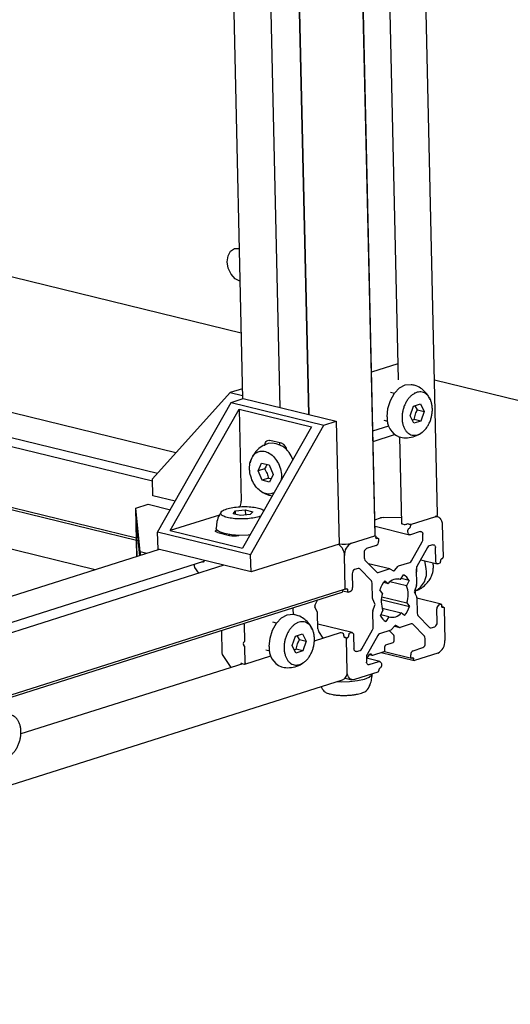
# Model space of a CAD drawing. Header units: millimetres. Extents: x 5 to 595, y 5 to 415.
# Tile 52 of 68: x 541.64 to 551.49, y 279.4 to 299.18. Entities that reach past the tile are written whole.
import ezdxf

# ---------------------------------------------------------------- set-up
doc = ezdxf.new("R2010")
doc.units = ezdxf.units.MM
doc.layers.add('TRAIT-FORT', color=4, linetype='Continuous', lineweight=25)

msp = doc.modelspace()

# ---------------------------------------------------------------- linework, layer by layer
at = {"layer": 'TRAIT-FORT', "color": 4, "linetype": 'Continuous', "lineweight": 25}
for p, q in [((550.034, 289.2397), (548.5999, 352.2997)), ((548.7799, 288.8213), (547.3457, 351.8872)), ((548.7821, 288.8511), (547.3485, 351.8902)), ((544.7987, 349.5661), (546.1177, 291.5661)), ((546.8736, 291.3893), (545.5548, 349.3812)), ((546.1191, 349.2432), (547.4379, 291.2513)), ((546.1264, 349.2415), (547.4452, 291.2495)), ((549.0295, 301.357), (549.2436, 291.9454)), ((546.0876, 292.8876), (527.093, 297.532)), ((544.7795, 290.4833), (527.1553, 294.7927)), ((527.1668, 294.2882), (544.4095, 290.0722)), ((544.3095, 289.9089), (527.171, 294.0995)), ((527.1989, 292.8754), (543.9882, 288.7702)), ((527.2, 292.8277), (543.9893, 288.7225)), ((549.2362, 292.2679), (548.7082, 292.1006)), ((543.159, 288.1315), (527.2181, 292.0293)), ((552.738, 291.2615), (549.9726, 291.9377)), ((544.3084, 289.9598), (545.8663, 291.6907)), ((546.1131, 291.769), (545.8663, 291.6907)), ((545.8663, 291.6907), (546.1163, 291.6296)), ((549.1653, 291.6744), (549.09, 291.6929)), ((544.4124, 288.8868), (545.8855, 291.4925)), ((545.8855, 291.4925), (546.132, 291.5706)), ((545.8855, 291.4925), (547.7519, 291.0361)), ((546.132, 291.5706), (547.9985, 291.1143)), ((549.4817, 291.2234), (549.5487, 291.4172)), ((549.5487, 291.4172), (549.6905, 291.4621)), ((549.6305, 291.3461), (549.5799, 291.4271)), ((549.6905, 291.4621), (549.7653, 291.3132)), ((544.6664, 288.9185), (546.0463, 291.3594)), ((546.0463, 291.3594), (547.498, 291.0044)), ((546.0463, 291.3594), (546.0884, 289.5071)), ((549.5565, 291.0744), (549.4817, 291.2234)), ((549.6305, 291.3461), (549.7653, 291.3132)), ((549.7653, 291.3132), (549.6983, 291.1193)), ((547.498, 291.0044), (546.1181, 288.5635)), ((546.2789, 288.4304), (547.7519, 291.0361)), ((547.7519, 291.0361), (547.9985, 291.1143)), ((547.9985, 291.1143), (548.0546, 288.6464)), ((548.7351, 290.9194), (549.0534, 291.0203)), ((548.9542, 291.1378), (549.0295, 291.1194)), ((549.5223, 291.1427), (549.5635, 291.1523)), ((549.6983, 291.1193), (549.5565, 291.0744)), ((549.6983, 291.1193), (549.5635, 291.1523)), ((548.7398, 290.7109), (549.1676, 290.8465)), ((549.2696, 290.8002), (549.3091, 289.0649)), ((546.9023, 290.6715), (546.6638, 290.7298)), ((546.8585, 290.6822), (546.8594, 290.6451)), ((546.4298, 290.1204), (546.5007, 290.2735)), ((546.5007, 290.2735), (546.6504, 290.2369)), ((546.6504, 290.2369), (546.7291, 290.0472)), ((546.5575, 290.1609), (546.4298, 290.1204)), ((546.5085, 289.9307), (546.4298, 290.1204)), ((546.7291, 290.0472), (546.6582, 289.8941)), ((546.9007, 290.0052), (546.8929, 289.9342)), ((544.3162, 289.6156), (544.3084, 289.9598)), ((546.6362, 289.9712), (546.5085, 289.9307)), ((546.6582, 289.8941), (546.5085, 289.9307)), ((546.6362, 289.9712), (546.6895, 289.9617)), ((544.7627, 289.5065), (544.3162, 289.6156)), ((543.9746, 289.3693), (544.2211, 289.4474)), ((544.2211, 289.4474), (544.6676, 289.3382)), ((544.0594, 288.4945), (543.9746, 289.3693)), ((543.9967, 288.397), (543.9746, 289.3693)), ((545.6511, 289.2305), (544.6664, 288.9185)), ((545.9254, 289.2557), (545.9733, 289.3129)), ((546.075, 289.2191), (545.9254, 289.2557)), ((545.9733, 289.3129), (546.1709, 289.3335)), ((545.9749, 289.2436), (545.9733, 289.3129)), ((546.2726, 289.2397), (546.075, 289.2191)), ((546.1709, 289.3335), (546.3206, 289.2969)), ((546.1709, 289.3335), (546.1733, 289.2294)), ((546.3206, 289.2969), (546.2726, 289.2397)), ((550.0308, 289.1993), (550.001, 289.2066)), ((543.9987, 288.3976), (543.9835, 289.0674)), ((543.9835, 289.0674), (544.047, 288.4129)), ((545.6025, 289.1037), (545.5895, 288.9625)), ((548.7756, 289.1368), (548.8876, 289.1723)), ((548.7786, 289.0038), (549.4703, 288.8347)), ((548.9375, 289.1796), (549.3062, 289.1901)), ((549.3314, 289.051), (549.3625, 289.0434)), ((549.4029, 289.0445), (549.4176, 289.0492)), ((549.458, 289.0504), (549.4684, 289.0478)), ((549.49, 289.0016), (549.4897, 289.0153)), ((549.5087, 289.049), (549.9753, 289.1968)), ((550.1273, 289.0378), (550.1421, 288.3866)), ((546.2789, 288.4304), (544.4124, 288.8868)), ((544.4202, 288.5426), (544.4124, 288.8868)), ((544.6664, 288.9185), (546.1181, 288.5635)), ((545.6177, 288.8794), (545.8562, 288.8211)), ((545.8471, 288.8389), (545.8475, 288.8232)), ((548.3056, 288.6678), (548.7721, 288.8156)), ((548.7795, 288.8159), (548.7755, 288.8169)), ((549.4382, 288.8885), (549.4373, 288.9297)), ((549.4563, 288.9633), (549.471, 288.968)), ((549.6853, 288.8978), (549.4889, 288.8355)), ((549.7382, 288.7444), (549.736, 288.8448)), ((548.0546, 288.6464), (546.2867, 288.0863)), ((548.8014, 288.6177), (548.6049, 288.5555)), ((548.7924, 288.7944), (548.7927, 288.7807)), ((548.8351, 288.7645), (548.7933, 288.7747)), ((548.813, 288.7595), (548.8277, 288.7641)), ((548.848, 288.7429), (548.8489, 288.7018)), ((549.5093, 288.3099), (549.725, 288.6914)), ((549.9386, 288.6328), (549.8667, 288.61)), ((544.4406, 288.5376), (528.6832, 283.5448)), ((544.1978, 288.4607), (544.0594, 288.4945)), ((544.0594, 288.4945), (544.0611, 288.4174)), ((546.2867, 288.0863), (544.4202, 288.5426)), ((546.2867, 288.0863), (546.2789, 288.4304)), ((548.1778, 287.7642), (548.163, 288.4154)), ((548.1778, 287.7642), (548.163, 288.4154)), ((548.5574, 288.4714), (548.5597, 288.371)), ((549.8324, 288.579), (549.6168, 288.1975)), ((549.9955, 288.3056), (549.9893, 288.5798)), ((529.0661, 283.1444), (545.3409, 288.3012)), ((545.7381, 288.2204), (529.1902, 282.9771)), ((545.1467, 288.2396), (545.1476, 288.2007)), ((545.321, 288.2833), (545.3003, 288.2883)), ((545.3408, 288.3175), (545.3411, 288.3056)), ((548.5751, 288.327), (548.8049, 288.0867)), ((549.0713, 288.1489), (548.6461, 288.2529)), ((549.2512, 288.2079), (549.475, 288.2788)), ((549.6937, 288.3335), (550.0277, 288.2518)), ((549.804, 288.1563), (549.7759, 288.3134)), ((549.9476, 288.2364), (549.9429, 288.2726)), ((550.0757, 288.262), (550.0462, 288.2526)), ((550.0942, 288.3162), (550.0947, 288.2956)), ((550.1231, 288.353), (550.1132, 288.3498)), ((545.1541, 288.1798), (545.2327, 288.0602)), ((548.3196, 288.0508), (548.3259, 287.7766)), ((548.4391, 288.1577), (548.3672, 288.1349)), ((548.7041, 287.9083), (548.4743, 288.1486)), ((548.8401, 288.0776), (549.0639, 288.1485)), ((549.0738, 288.148), (549.1492, 288.1118)), ((549.1688, 288.118), (549.2415, 288.2011)), ((549.2876, 287.9357), (549.3503, 288.0307)), ((549.6035, 288.1444), (549.6106, 287.832)), ((548.7267, 287.552), (548.7196, 287.8644)), ((548.9501, 287.8794), (549.0404, 287.8574)), ((548.9743, 287.9116), (549.0404, 287.8574)), ((549.4079, 287.8099), (549.0767, 287.8908)), ((549.2876, 287.9357), (549.2415, 287.9469)), ((549.4595, 287.9162), (549.3004, 287.9551)), ((549.4595, 287.9162), (549.4079, 287.8099)), ((549.6083, 287.8175), (549.5679, 287.7006)), ((527.5048, 281.1487), (548.1155, 287.6793)), ((527.5479, 281.2092), (548.1657, 287.742)), ((548.1276, 287.7015), (548.1272, 287.722)), ((548.1274, 287.7107), (548.2414, 287.6828)), ((548.1728, 287.747), (548.1906, 287.7427)), ((548.2079, 287.7461), (548.198, 287.743)), ((548.2286, 287.7043), (548.2281, 287.7249)), ((548.2783, 287.6925), (548.2489, 287.6831)), ((548.9275, 287.6577), (548.8718, 287.73)), ((549.5685, 287.6732), (549.6136, 287.5834)), ((549.5818, 287.7409), (549.5841, 287.6423)), ((547.5709, 287.4149), (547.6137, 287.5072)), ((547.6162, 287.5202), (547.6162, 287.5211)), ((548.7747, 287.4493), (548.7296, 287.5391)), ((548.7349, 287.305), (548.7753, 287.4219)), ((548.9031, 287.5315), (549.4714, 287.3925)), ((548.9106, 287.5884), (549.4157, 287.4649)), ((549.4157, 287.4649), (549.4714, 287.3925)), ((549.6166, 287.5706), (549.6237, 287.2582)), ((550.1018, 287.4397), (549.6168, 287.5583)), ((550.0649, 287.43), (550.0944, 287.4394)), ((547.1386, 287.2381), (547.1364, 287.338)), ((547.619, 287.2732), (547.5716, 287.3875)), ((547.6292, 286.9464), (547.6221, 287.2588)), ((548.7397, 286.9781), (548.7326, 287.2905)), ((548.8837, 287.2063), (548.9354, 287.3127)), ((549.0557, 287.1869), (548.8935, 287.2265)), ((548.9186, 287.3591), (549.3028, 287.2652)), ((549.3689, 287.2109), (549.3028, 287.2652)), ((550.0236, 287.0717), (550.0174, 287.3459)), ((550.1146, 287.4182), (550.1151, 287.3976)), ((550.1526, 287.3799), (550.1165, 287.3887)), ((550.1354, 287.3764), (550.1452, 287.3795)), ((550.1655, 287.3583), (550.1803, 286.7071)), ((546.1614, 286.7091), (546.1542, 287.0267)), ((546.7972, 287.0576), (546.7219, 287.076)), ((548.3155, 286.8707), (547.6271, 287.039)), ((549.0557, 287.1869), (548.993, 287.0918)), ((549.5031, 287.0449), (549.2793, 286.974)), ((549.7681, 286.7955), (549.5383, 287.0358)), ((549.6391, 287.2142), (549.8689, 286.9739)), ((545.6928, 286.9116), (545.7032, 286.453)), ((547.1807, 286.8003), (547.3224, 286.8452)), ((547.3224, 286.8452), (547.3972, 286.6963)), ((548.0751, 286.8636), (547.558, 286.6998)), ((547.7362, 286.7563), (547.6455, 286.8942)), ((548.1262, 286.8565), (548.0951, 286.8641)), ((548.249, 286.8063), (548.2485, 286.8269)), ((548.2676, 286.8605), (548.297, 286.8699)), ((548.5108, 286.5436), (548.7264, 286.925)), ((549.092, 286.9146), (548.8682, 286.8437)), ((549.1519, 286.8185), (549.0674, 286.9068)), ((549.1744, 287.0045), (549.1017, 286.9214)), ((549.1693, 286.9987), (549.2719, 286.9736)), ((549.2694, 286.9745), (549.194, 287.0107)), ((549.9041, 286.9648), (549.976, 286.9876)), ((546.1357, 286.6688), (546.1558, 286.6912)), ((546.1579, 286.5975), (546.1366, 286.63)), ((547.1137, 286.6065), (547.1807, 286.8003)), ((547.2624, 286.7293), (547.2118, 286.8102)), ((547.2624, 286.7293), (547.3972, 286.6963)), ((547.3972, 286.6963), (547.3302, 286.5025)), ((548.1481, 286.8034), (548.1476, 286.824)), ((548.1798, 286.7684), (548.1694, 286.771)), ((548.216, 286.0847), (548.2011, 286.7359)), ((548.216, 286.0847), (548.2011, 286.7359)), ((548.2202, 286.7696), (548.23, 286.7727)), ((548.3477, 286.8169), (548.3539, 286.5427)), ((548.8339, 286.8126), (548.6183, 286.4311)), ((548.9939, 286.6223), (549.1413, 286.6689)), ((549.1603, 286.7026), (549.158, 286.8009)), ((549.7858, 286.6512), (549.7836, 286.7516)), ((545.7097, 286.4321), (545.8827, 286.169)), ((546.1717, 286.259), (546.1644, 286.5767)), ((546.5861, 286.5209), (546.6615, 286.5025)), ((547.1884, 286.4576), (547.1137, 286.6065)), ((547.1542, 286.5258), (547.1954, 286.5354)), ((547.3302, 286.5025), (547.1884, 286.4576)), ((547.3302, 286.5025), (547.1954, 286.5354)), ((548.4046, 286.4897), (548.4765, 286.5125)), ((548.6487, 286.3967), (548.6678, 286.4303)), ((548.6955, 286.4391), (548.7158, 286.4179)), ((548.7299, 286.4143), (548.9575, 286.4864)), ((548.9012, 286.4686), (549.5637, 286.3066)), ((548.9649, 286.4909), (549.5081, 286.358)), ((548.9765, 286.5201), (548.9749, 286.5886)), ((549.5419, 286.5048), (549.7383, 286.5671)), ((550.0376, 286.4548), (549.5711, 286.3069)), ((546.1203, 286.2443), (541.665, 284.8326)), ((546.0997, 286.2493), (546.1515, 286.2366)), ((546.1595, 286.2368), (546.6853, 286.4034)), ((548.605, 286.3781), (548.6073, 286.2777)), ((548.6051, 286.3747), (548.635, 286.3842)), ((548.8729, 286.2878), (548.6055, 286.3532)), ((548.6579, 286.2247), (548.8544, 286.287)), ((548.6663, 286.4277), (548.7225, 286.414)), ((548.905, 286.234), (548.906, 286.1929)), ((549.4953, 286.3796), (549.4943, 286.4207)), ((549.5303, 286.363), (549.5155, 286.3584)), ((549.5508, 286.3281), (549.5505, 286.3419)), ((548.8345, 286.0735), (548.368, 285.9257)), ((548.8532, 286.1209), (548.8535, 286.1072)), ((548.8869, 286.1592), (548.8722, 286.1545)), ((527.5566, 279.4012), (548.1251, 285.9184)), ((548.1784, 285.956), (548.3124, 285.9232))]:
    msp.add_line(p, q, dxfattribs=at)
at = {"layer": 'TRAIT-FORT', "color": 4, "linetype": 'Continuous', "lineweight": 25, "flags": 128}
for points in [[(546.064, 293.9296), (545.9694, 293.9776), (545.8871, 294.0687), (545.8307, 294.1886), (545.8089, 294.3191), (545.825, 294.4404), (545.8765, 294.534), (545.9556, 294.5856), (546.049, 294.5877)], [(549.0222, 291.2059), (549.0368, 291.3726), (549.0865, 291.5347), (549.1665, 291.6761), (549.2688, 291.783), (549.3836, 291.845), (549.4995, 291.8561), (549.5241, 291.8514)], [(546.5632, 290.6181), (546.5646, 290.6443), (546.5699, 290.6686), (546.579, 290.69), (546.5914, 290.7076), (546.6067, 290.7208), (546.6244, 290.7291), (546.6436, 290.7321), (546.6638, 290.7298)], [(549.9753, 289.1968), (550.001, 289.2066), (550.0198, 289.2176), (550.0309, 289.2291), (550.034, 289.2397)], [(549.9753, 289.1968), (550.0041, 289.202), (550.032, 289.199), (550.0579, 289.1881), (550.0808, 289.1696), (550.0998, 289.1442), (550.1143, 289.113), (550.1235, 289.0771), (550.1273, 289.0378)], [(549.3091, 289.0649), (549.3091, 289.0645), (549.3109, 289.0607), (549.3153, 289.057), (549.3222, 289.0538), (549.3314, 289.051)], [(545.6177, 288.8794), (545.5994, 288.8849), (545.5855, 288.8915), (545.5767, 288.8987), (545.5732, 288.9064), (545.5752, 288.9143), (545.5826, 288.922), (545.5951, 288.9293), (545.6123, 288.9359)], [(546.2791, 288.8316), (546.2292, 288.8273), (546.0595, 288.8224), (545.8966, 288.8325), (545.7566, 288.8565), (545.6531, 288.892), (545.5963, 288.9357), (545.5871, 288.9623)], [(548.7721, 288.8156), (548.7756, 288.8169), (548.7781, 288.8183), (548.7795, 288.8199), (548.7799, 288.8213)], [(548.7721, 288.8156), (548.776, 288.8163), (548.7797, 288.8159), (548.7831, 288.8144), (548.7862, 288.8119), (548.7887, 288.8086), (548.7907, 288.8044), (548.7919, 288.7996), (548.7924, 288.7944)], [(549.4889, 288.8355), (549.4793, 288.8338), (549.47, 288.8348), (549.4613, 288.8385), (549.4537, 288.8446), (549.4473, 288.8531), (549.4425, 288.8635), (549.4394, 288.8755), (549.4382, 288.8885)], [(549.6853, 288.8978), (549.6949, 288.8995), (549.7042, 288.8985), (549.7128, 288.8949), (549.7205, 288.8887), (549.7268, 288.8803), (549.7316, 288.8698), (549.7347, 288.8579), (549.736, 288.8448)], [(548.813, 288.7595), (548.8091, 288.7588), (548.8054, 288.7592), (548.802, 288.7606), (548.7989, 288.7631), (548.7964, 288.7665), (548.7944, 288.7707), (548.7932, 288.7754), (548.7927, 288.7807)], [(548.8277, 288.7641), (548.8315, 288.7648), (548.8353, 288.7644), (548.8387, 288.763), (548.8418, 288.7605), (548.8443, 288.7571), (548.8462, 288.753), (548.8475, 288.7482), (548.848, 288.7429)], [(549.9386, 288.6328), (549.9482, 288.6346), (549.9575, 288.6336), (549.9662, 288.6299), (549.9738, 288.6238), (549.9802, 288.6153), (549.985, 288.6049), (549.988, 288.5929), (549.9893, 288.5798)], [(545.3411, 288.3056), (545.3408, 288.3004), (545.3398, 288.2955), (545.3379, 288.2913), (545.3355, 288.2877), (545.3324, 288.2851), (545.3289, 288.2834), (545.325, 288.2828), (545.321, 288.2833)], [(550.0462, 288.2526), (550.0366, 288.2509), (550.0273, 288.2519), (550.0187, 288.2556), (550.011, 288.2617), (550.0047, 288.2702), (549.9999, 288.2806), (549.9968, 288.2926), (549.9955, 288.3056)], [(548.1279, 287.7301), (548.1274, 287.7273), (548.1272, 287.722)], [(548.198, 287.743), (548.1942, 287.7423), (548.1905, 287.7427), (548.187, 287.7442), (548.184, 287.7466), (548.1814, 287.75), (548.1795, 287.7542), (548.1783, 287.759), (548.1778, 287.7642)], [(548.2079, 287.7461), (548.2117, 287.7468), (548.2154, 287.7464), (548.2189, 287.7449), (548.2219, 287.7425), (548.2245, 287.7391), (548.2264, 287.7349), (548.2276, 287.7301), (548.2281, 287.7249)], [(548.2489, 287.6831), (548.245, 287.6825), (548.2413, 287.6829), (548.2378, 287.6843), (548.2348, 287.6868), (548.2322, 287.6902), (548.2303, 287.6943), (548.2291, 287.6991), (548.2286, 287.7043)], [(550.0944, 287.4394), (550.0982, 287.4401), (550.1019, 287.4397), (550.1054, 287.4382), (550.1084, 287.4357), (550.111, 287.4324), (550.1129, 287.4282), (550.1141, 287.4234), (550.1146, 287.4182)], [(546.6541, 286.589), (546.6687, 286.7558), (546.7184, 286.9178), (546.7984, 287.0592), (546.9007, 287.1662), (547.0155, 287.2282), (547.1314, 287.2392), (547.156, 287.2346)], [(550.1354, 287.3764), (550.1315, 287.3757), (550.1278, 287.3761), (550.1244, 287.3776), (550.1213, 287.38), (550.1188, 287.3834), (550.1168, 287.3876), (550.1156, 287.3924), (550.1151, 287.3976)], [(550.1452, 287.3795), (550.149, 287.3802), (550.1528, 287.3798), (550.1562, 287.3784), (550.1593, 287.3759), (550.1618, 287.3725), (550.1637, 287.3684), (550.165, 287.3636), (550.1655, 287.3583)], [(548.297, 286.8699), (548.3066, 286.8716), (548.3159, 286.8706), (548.3246, 286.867), (548.3322, 286.8608), (548.3385, 286.8523), (548.3434, 286.8419), (548.3464, 286.83), (548.3477, 286.8169)], [(548.4046, 286.4897), (548.395, 286.488), (548.3857, 286.489), (548.377, 286.4926), (548.3694, 286.4988), (548.3631, 286.5072), (548.3583, 286.5176), (548.3552, 286.5296), (548.3539, 286.5427)], [(548.6678, 286.4303), (548.6707, 286.4347), (548.674, 286.4383), (548.6776, 286.441), (548.6815, 286.4428), (548.6853, 286.4434), (548.689, 286.4431), (548.6925, 286.4416), (548.6955, 286.4391)], [(546.1717, 286.259), (546.1714, 286.2537), (546.1703, 286.2489), (546.1685, 286.2446), (546.166, 286.2411), (546.163, 286.2384), (546.1594, 286.2368), (546.1556, 286.2362), (546.1515, 286.2366)], [(548.6579, 286.2247), (548.6483, 286.223), (548.639, 286.224), (548.6304, 286.2276), (548.6227, 286.2338), (548.6164, 286.2423), (548.6116, 286.2527), (548.6085, 286.2647), (548.6073, 286.2777)], [(548.8544, 286.287), (548.864, 286.2887), (548.8733, 286.2877), (548.8819, 286.2841), (548.8895, 286.2779), (548.8959, 286.2694), (548.9007, 286.259), (548.9038, 286.2471), (548.905, 286.234)], [(549.5155, 286.3584), (549.5117, 286.3577), (549.508, 286.3581), (549.5045, 286.3595), (549.5014, 286.362), (549.4989, 286.3654), (549.497, 286.3696), (549.4958, 286.3743), (549.4953, 286.3796)], [(549.5303, 286.363), (549.5341, 286.3637), (549.5378, 286.3633), (549.5413, 286.3619), (549.5443, 286.3594), (549.5469, 286.356), (549.5488, 286.3519), (549.55, 286.3471), (549.5505, 286.3419)], [(549.5711, 286.3069), (549.5673, 286.3063), (549.5635, 286.3067), (549.5601, 286.3081), (549.557, 286.3106), (549.5545, 286.314), (549.5526, 286.3181), (549.5513, 286.3229), (549.5508, 286.3281)], [(548.0156, 285.8837), (548.0975, 285.8803), (548.2673, 285.8845), (548.4281, 285.9032), (548.5641, 285.9345), (548.662, 285.9754), (548.7124, 286.022), (548.7173, 286.0364)], [(548.368, 285.9257), (548.3391, 285.9206), (548.3112, 285.9235), (548.2853, 285.9344), (548.2624, 285.9529), (548.2434, 285.9783), (548.229, 286.0095), (548.2197, 286.0455), (548.216, 286.0847)], [(548.1755, 285.9524), (548.179, 285.9525), (548.1911, 285.9529)]]:
    msp.add_lwpolyline(points, dxfattribs=at)
at = {"layer": 'TRAIT-FORT', "color": 4, "linetype": 'Continuous', "lineweight": 25}
for centre, radius, start, end in [((549.4127, 291.1616), 0.3931, 173.53303, 248.1852), ((546.6874, 290.2181), 0.455, 16.05682, 97.13142), ((546.8412, 290.5162), 0.1669, 4.23272, 68.52479), ((545.8809, 289.5028), 0.2075, 329.46378, 1.20601), ((548.9399, 288.9883), 0.1913, 90.73526, 105.88405), ((549.3803, 289.1274), 0.0859, 258.02793, 285.24374), ((549.4402, 288.9664), 0.0859, 78.02793, 105.24374), ((549.4862, 289.1318), 0.0859, 258.02793, 285.24374), ((549.4557, 288.9988), 0.0345, 296.41406, 4.626), ((549.5241, 289.0181), 0.0345, 116.41406, 184.626), ((545.946, 289.252), 0.4401, 258.23334, 282.78213), ((548.7772, 288.852), 0.00496, 295.06942, 348.98699), ((549.4716, 288.9324), 0.0345, 116.41406, 184.626), ((547.8922, 288.4174), 0.2707, 359.57084, 56.27458), ((548.1355, 289.2904), 0.6455, 262.79015, 285.27919), ((548.4206, 288.4363), 0.2585, 116.41406, 184.626), ((548.763, 288.6949), 0.0862, 296.41406, 4.626), ((549.6334, 288.7425), 0.1048, 330.82415, 1.05568), ((549.89, 288.55), 0.0644, 111.173, 153.24265), ((548.6432, 288.4783), 0.0862, 116.41406, 184.626), ((548.6253, 288.3694), 0.0657, 178.65497, 220.19308), ((549.4518, 288.3389), 0.0644, 291.173, 333.24264), ((550.0603, 288.2928), 0.0345, 296.41406, 4.626), ((550.1286, 288.319), 0.0345, 116.41406, 184.626), ((550.1077, 288.3838), 0.0345, 296.41406, 4.626), ((545.1878, 288.2018), 0.0403, 181.58951, 213.07793), ((548.4055, 288.0577), 0.0862, 116.41406, 184.626), ((548.4497, 288.1262), 0.0333, 42.45333, 108.61708), ((548.8295, 288.1092), 0.0333, 222.45334, 288.61708), ((549.0682, 288.136), 0.0133, 64.81303, 108.69681), ((549.155, 288.1275), 0.0168, 249.764, 325.39827), ((549.2586, 288.187), 0.0222, 109.36243, 140.37671), ((549.2002, 287.778), 0.2939, 28.04912, 59.28654), ((549.3963, 288.0766), 0.4154, 295.62252, 11.057), ((549.7083, 288.1464), 0.1048, 150.82415, 181.05568), ((549.2918, 288.1612), 0.3274, 343.26847, 6.452), ((548.6539, 287.8659), 0.0657, 358.65497, 40.19308), ((549.4936, 287.4986), 0.6634, 141.50526, 159.58995), ((549.2212, 287.7161), 0.2294, 73.17854, 141.98374), ((549.5686, 287.8313), 0.042, 340.83663, 1.0378), ((548.1065, 287.6986), 0.0213, 294.97212, 7.73631), ((548.1567, 287.7613), 0.0213, 294.97212, 7.73631), ((548.24, 287.7696), 0.0862, 296.41406, 4.626), ((549.4068, 287.496), 0.5058, 161.35808, 201.24749), ((548.9364, 287.6265), 0.5058, 341.35808, 21.24749), ((549.6021, 287.6877), 0.0365, 159.25337, 203.35219), ((547.5866, 287.5191), 0.0295, 336.31234, 2.24997), ((548.7571, 287.5521), 0.0304, 180.32548, 205.42724), ((548.7412, 287.4348), 0.0365, 339.25337, 23.35219), ((549.5862, 287.5704), 0.0304, 0.32548, 25.42724), ((550.1032, 287.3529), 0.0862, 116.41406, 184.626), ((547.098, 287.3374), 0.0384, 0.84011, 46.55655), ((547.6036, 287.402), 0.0352, 158.36023, 204.24534), ((547.5819, 287.2577), 0.0402, 1.58071, 22.66022), ((548.7746, 287.2912), 0.042, 160.83663, 181.0378), ((549.1221, 287.4065), 0.2294, 253.17854, 321.98374), ((548.8497, 287.6239), 0.6634, 321.50526, 339.58995), ((549.6893, 287.2566), 0.0657, 178.65497, 220.19308), ((546.1158, 287.0262), 0.0384, 0.84011, 46.55655), ((549.1431, 287.3445), 0.2939, 208.04912, 239.28654), ((549.5137, 287.0134), 0.0333, 42.45334, 108.61708), ((549.9377, 287.0648), 0.0862, 296.41406, 4.626), ((547.7299, 286.9492), 0.1007, 181.58951, 213.07793), ((548.0859, 286.829), 0.0363, 75.30077, 107.3246), ((548.1137, 286.825), 0.0339, 358.33855, 68.30918), ((548.2829, 286.8297), 0.0345, 116.41406, 184.626), ((548.6349, 286.9761), 0.1048, 330.82415, 1.05568), ((548.8915, 286.7836), 0.0644, 111.173, 153.24264), ((549.0846, 286.9356), 0.0222, 289.36243, 320.37671), ((549.1882, 286.995), 0.0168, 69.764, 145.39827), ((549.275, 286.9866), 0.0133, 244.81303, 288.69681), ((549.8935, 286.9964), 0.0333, 222.45333, 288.61708), ((546.1636, 286.65), 0.0337, 146.14941, 216.45616), ((546.1356, 286.7073), 0.0259, 321.24808, 3.82097), ((548.1819, 286.8025), 0.0339, 178.33855, 248.30918), ((548.1673, 286.7369), 0.0339, 358.33855, 68.30918), ((548.2355, 286.7387), 0.0345, 116.41406, 184.626), ((548.2147, 286.8035), 0.0345, 296.41406, 4.626), ((549.1259, 286.6998), 0.0345, 296.41406, 4.626), ((549.1318, 286.8015), 0.0263, 358.65497, 40.19308), ((549.7, 286.6442), 0.0862, 296.41406, 4.626), ((549.7179, 286.7531), 0.0657, 358.65497, 40.19308), ((549.9226, 286.6863), 0.2585, 296.41406, 4.626), ((545.7435, 286.4541), 0.0403, 181.58951, 213.07793), ((546.1242, 286.5755), 0.0403, 1.58951, 33.07793), ((547.0446, 286.5447), 0.3931, 173.53303, 248.1852), ((548.4532, 286.5726), 0.0644, 291.173, 333.24265), ((548.7098, 286.38), 0.1048, 150.82415, 181.05568), ((548.9421, 286.5173), 0.0345, 296.41406, 4.626), ((549.0093, 286.5914), 0.0345, 116.41406, 184.626), ((549.5802, 286.4277), 0.0862, 116.41406, 184.626), ((546.0972, 286.232), 0.0175, 81.82212, 182.00946), ((548.6257, 286.4083), 0.0258, 291.173, 333.24265), ((548.7256, 286.4269), 0.0133, 222.45333, 288.61708), ((548.0577, 286.0632), 0.1597, 294.97212, 7.73631), ((548.8192, 286.1044), 0.0345, 296.41406, 4.626), ((548.8875, 286.1237), 0.0345, 116.41406, 184.626), ((548.8716, 286.1901), 0.0345, 296.41406, 4.626)]:
    msp.add_arc(centre, radius, start, end, dxfattribs=at)
for points, knots in [([(549.8807, 291.5537), (549.8693, 291.5807), (549.8489, 291.6288), (549.7906, 291.6992), (549.7139, 291.7686), (549.6191, 291.8253), (549.5508, 291.841), (549.5234, 291.8473)], [0, 0, 0, 0, 0.1816739, 0.3240394, 0.5647118, 0.8255403, 1, 1, 1, 1]), ([(549.3192, 291.1719), (549.3195, 291.1957), (549.32, 291.244), (549.3317, 291.3175), (549.3512, 291.3901), (549.3784, 291.4587), (549.4128, 291.5224), (549.4528, 291.5784), (549.4981, 291.626), (549.5465, 291.6631), (549.5975, 291.6893), (549.6488, 291.7034), (549.6999, 291.7051), (549.7483, 291.6945), (549.7936, 291.6717), (549.8337, 291.6377), (549.8682, 291.5928), (549.8954, 291.5391), (549.9152, 291.4773), (549.9251, 291.4182), (549.9289, 291.3563), (549.9266, 291.2924), (549.9154, 291.219), (549.8957, 291.1464), (549.8686, 291.0779), (549.8342, 291.0141), (549.7942, 290.9582), (549.7489, 290.9105), (549.7005, 290.8734), (549.6495, 290.8472), (549.5982, 290.8332), (549.5471, 290.8314), (549.4987, 290.842), (549.4534, 290.8648), (549.4133, 290.8989), (549.3788, 290.9438), (549.3516, 290.9974), (549.3319, 291.0593), (549.3216, 291.1183), (549.3199, 291.1571), (549.3192, 291.1719)], [0, 0, 0, 0, 0.0264626, 0.0536926, 0.0801553, 0.1073853, 0.1338479, 0.1610779, 0.1875406, 0.2147706, 0.2412332, 0.2684632, 0.2949258, 0.3221559, 0.3486185, 0.3758485, 0.4023111, 0.4295412, 0.4560038, 0.4832338, 0.5, 0.5264626, 0.5536926, 0.5801553, 0.6073853, 0.6338479, 0.6610779, 0.6875406, 0.7147706, 0.7412332, 0.7684632, 0.7949258, 0.8221559, 0.8486185, 0.8758485, 0.9023111, 0.9295412, 0.9560038, 0.9832338, 1, 1, 1, 1]), ([(549.5635, 291.1523), (549.5694, 291.1884), (549.5805, 291.2559), (549.6146, 291.3175), (549.6305, 291.3461)], [0, 0, 0, 0, 0.5347467, 1, 1, 1, 1]), ([(549.2673, 290.8008), (549.2845, 290.7955), (549.3485, 290.7758), (549.4684, 290.7813), (549.6094, 290.8151), (549.6867, 290.8699), (549.7221, 290.895)], [0, 0, 0, 0, 0.1116547, 0.4150619, 0.7320029, 1, 1, 1, 1]), ([(546.6326, 290.6649), (546.61, 290.6588), (546.5406, 290.6401), (546.4506, 290.5768), (546.3696, 290.4938), (546.3061, 290.3988), (546.2822, 290.3247), (546.2682, 290.2812)], [0, 0, 0, 0, 0.1267211, 0.38749535, 0.58046409, 0.75413664, 1, 1, 1, 1]), ([(546.7488, 289.6792), (546.7197, 289.6672), (546.6585, 289.642), (546.551, 289.6638), (546.4449, 289.7295), (546.3536, 289.8363), (546.2878, 289.9706), (546.2624, 290.0844), (546.2555, 290.1954), (546.2672, 290.3027), (546.3176, 290.4167), (546.3975, 290.4934), (546.498, 290.5237), (546.6076, 290.5046), (546.714, 290.4379), (546.8054, 290.3313), (546.8709, 290.197), (546.8971, 290.0831), (546.9, 290.0202), (546.9007, 290.0052)], [0, 0, 0, 0, 0.0583916, 0.1227674, 0.1871432, 0.2515189, 0.3158947, 0.3802705, 0.4004443, 0.4648201, 0.5291958, 0.5935716, 0.6579474, 0.7223231, 0.7866989, 0.8510746, 0.9154504, 0.9798262, 1, 1, 1, 1]), ([(546.6056, 290.2478), (546.6043, 290.2437), (546.5956, 290.217), (546.5749, 290.1866), (546.5575, 290.1609)], [0, 0, 0, 0, 0.1539088, 1, 1, 1, 1]), ([(546.5575, 290.1609), (546.5773, 290.1288), (546.6143, 290.0688), (546.6292, 290.0022), (546.6362, 289.9712)], [0, 0, 0, 0, 0.5347467, 1, 1, 1, 1]), ([(546.4753, 289.7176), (546.5086, 289.6943), (546.5819, 289.6432), (546.6699, 289.6257), (546.7178, 289.6161)], [0, 0, 0, 0, 0.4546325, 1, 1, 1, 1]), ([(546.4443, 289.1978), (546.4065, 289.1878), (546.3309, 289.1679), (546.1845, 289.1525), (546.0337, 289.1505), (545.8923, 289.1629), (545.777, 289.188), (545.7007, 289.2231), (545.6721, 289.2642), (545.6942, 289.3066), (545.7488, 289.3367), (545.8231, 289.3628), (545.9167, 289.3844), (546.0611, 289.4002), (546.2123, 289.4021), (546.3542, 289.3898), (546.4671, 289.3645), (546.5356, 289.3368), (546.546, 289.3175), (546.549, 289.3118)], [0, 0, 0, 0, 0.0635675, 0.1271349, 0.1907024, 0.2542699, 0.3178373, 0.3814048, 0.4449723, 0.5085398, 0.5721072, 0.5920277, 0.6555952, 0.7191627, 0.7827302, 0.8462976, 0.9098651, 0.9734326, 1, 1, 1, 1]), ([(545.6926, 289.294), (545.678, 289.2734), (545.6369, 289.2156), (545.616, 289.1475), (545.6025, 289.1037)], [0, 0, 0, 0, 0.3564117, 1, 1, 1, 1]), ([(546.4863, 289.2149), (546.4826, 289.2127), (546.4722, 289.2064), (546.4552, 289.2012), (546.4443, 289.1978)], [0, 0, 0, 0, 0.3538568, 1, 1, 1, 1]), ([(549.924, 288.0434), (549.9259, 288.0481), (549.9356, 288.0716), (549.9447, 288.1215), (549.9502, 288.182), (549.9483, 288.2214), (549.9476, 288.2364)], [0, 0, 0, 0, 0.0855285, 0.4289816, 0.7823949, 1, 1, 1, 1]), ([(549.5754, 287.7058), (549.6106, 287.7177), (549.6915, 287.7453), (549.7884, 287.8221), (549.8615, 287.9117), (549.9053, 287.9837), (549.9173, 288.0294), (549.9212, 288.0442)], [0, 0, 0, 0, 0.219937, 0.5063385, 0.7192153, 0.9095046, 1, 1, 1, 1]), ([(547.5126, 286.9368), (547.5012, 286.9638), (547.4808, 287.012), (547.4225, 287.0824), (547.3459, 287.1517), (547.251, 287.2084), (547.1827, 287.2241), (547.1553, 287.2304)], [0, 0, 0, 0, 0.1816739, 0.3240394, 0.5647118, 0.8255403, 1, 1, 1, 1]), ([(546.9511, 286.555), (546.9514, 286.5788), (546.952, 286.6271), (546.9637, 286.7007), (546.9832, 286.7733), (547.0103, 286.8418), (547.0447, 286.9055), (547.0847, 286.9615), (547.13, 287.0092), (547.1784, 287.0463), (547.2294, 287.0725), (547.2807, 287.0865), (547.3318, 287.0883), (547.3802, 287.0777), (547.4255, 287.0548), (547.4656, 287.0208), (547.5001, 286.9759), (547.5273, 286.9223), (547.5471, 286.8604), (547.557, 286.8013), (547.5608, 286.7394), (547.5585, 286.6756), (547.5473, 286.6022), (547.5277, 286.5296), (547.5005, 286.461), (547.4661, 286.3973), (547.4261, 286.3413), (547.3808, 286.2937), (547.3324, 286.2566), (547.2814, 286.2304), (547.2301, 286.2163), (547.1791, 286.2146), (547.1306, 286.2251), (547.0853, 286.248), (547.0452, 286.282), (547.0107, 286.3269), (546.9835, 286.3805), (546.9638, 286.4424), (546.9535, 286.5014), (546.9518, 286.5402), (546.9511, 286.555)], [0, 0, 0, 0, 0.0264626, 0.0536926, 0.0801553, 0.1073853, 0.1338479, 0.1610779, 0.1875406, 0.2147706, 0.2412332, 0.2684632, 0.2949258, 0.3221559, 0.3486185, 0.3758485, 0.4023111, 0.4295412, 0.4560038, 0.4832338, 0.5, 0.5264626, 0.5536926, 0.5801553, 0.6073853, 0.6338479, 0.6610779, 0.6875406, 0.7147706, 0.7412332, 0.7684632, 0.7949258, 0.8221559, 0.8486185, 0.8758485, 0.9023111, 0.9295412, 0.9560038, 0.9832338, 1, 1, 1, 1]), ([(547.1954, 286.5354), (547.2013, 286.5715), (547.2124, 286.6391), (547.2465, 286.7006), (547.2624, 286.7293)], [0, 0, 0, 0, 0.5347467, 1, 1, 1, 1]), ([(546.8992, 286.184), (546.9164, 286.1787), (546.9804, 286.159), (547.1003, 286.1644), (547.2413, 286.1983), (547.3186, 286.253), (547.354, 286.2781)], [0, 0, 0, 0, 0.1116547, 0.4150619, 0.7320029, 1, 1, 1, 1]), ([(548.6137, 285.7155), (548.6171, 285.7192), (548.6532, 285.7583), (548.6872, 285.8437), (548.7163, 285.9521), (548.7168, 286.0164), (548.7171, 286.0447)], [0, 0, 0, 0, 0.0430243, 0.4538092, 0.7593435, 1, 1, 1, 1]), ([(547.6992, 285.7835), (547.707, 285.7642), (547.72, 285.7322), (547.7421, 285.706), (547.7509, 285.6955)], [0, 0, 0, 0, 0.6026539, 1, 1, 1, 1]), ([(547.7507, 285.6953), (547.7556, 285.6898), (547.7663, 285.6777), (547.7974, 285.6605), (547.8343, 285.6461), (547.8626, 285.6384), (547.8734, 285.6355)], [0, 0, 0, 0, 0.24084346, 0.52596408, 0.81935322, 1, 1, 1, 1]), ([(547.8734, 285.6355), (547.8918, 285.6314), (547.9291, 285.6229), (547.9943, 285.614), (548.0648, 285.6082), (548.1382, 285.6059), (548.2134, 285.6072), (548.2871, 285.612), (548.3585, 285.6202), (548.4242, 285.6314), (548.4836, 285.6456), (548.5341, 285.6621), (548.5745, 285.6807), (548.6021, 285.6984), (548.6108, 285.7102), (548.6143, 285.715)], [0, 0, 0, 0, 0.0777041, 0.1576616, 0.2353657, 0.3153232, 0.3930273, 0.4729848, 0.5506888, 0.6306463, 0.7083504, 0.7883079, 0.866012, 0.9459695, 1, 1, 1, 1]), ([(541.0582, 284.6878), (541.0584, 284.7116), (541.059, 284.7599), (541.0707, 284.8335), (541.0902, 284.906), (541.1174, 284.9746), (541.1518, 285.0383), (541.1918, 285.0943), (541.2371, 285.142), (541.2855, 285.1791), (541.3365, 285.2052), (541.3878, 285.2193), (541.4388, 285.2211), (541.4873, 285.2105), (541.5326, 285.1876), (541.5727, 285.1536), (541.6072, 285.1087), (541.6344, 285.0551), (541.6541, 284.9932), (541.6641, 284.9341), (541.6679, 284.8722), (541.6656, 284.8083), (541.6543, 284.735), (541.6347, 284.6623), (541.6076, 284.5938), (541.5732, 284.5301), (541.5332, 284.4741), (541.4879, 284.4264), (541.4395, 284.3893), (541.3885, 284.3632), (541.3372, 284.3491), (541.2861, 284.3473), (541.2377, 284.3579), (541.1924, 284.3808), (541.1523, 284.4148), (541.1178, 284.4597), (541.0905, 284.5133), (541.0709, 284.5752), (541.0606, 284.6342), (541.0588, 284.673), (541.0582, 284.6878)], [0, 0, 0, 0, 0.0264626, 0.0536926, 0.0801553, 0.1073853, 0.1338479, 0.1610779, 0.1875406, 0.2147706, 0.2412332, 0.2684632, 0.2949258, 0.3221559, 0.3486185, 0.3758485, 0.4023111, 0.4295412, 0.4560038, 0.4832338, 0.5, 0.5264626, 0.5536926, 0.5801553, 0.6073853, 0.6338479, 0.6610779, 0.6875406, 0.7147706, 0.7412332, 0.7684632, 0.7949258, 0.8221559, 0.8486185, 0.8758485, 0.9023111, 0.9295412, 0.9560038, 0.9832338, 1, 1, 1, 1])]:
    msp.add_open_spline(points, degree=3, knots=knots, dxfattribs=at)

doc.saveas('drawing.dxf')
